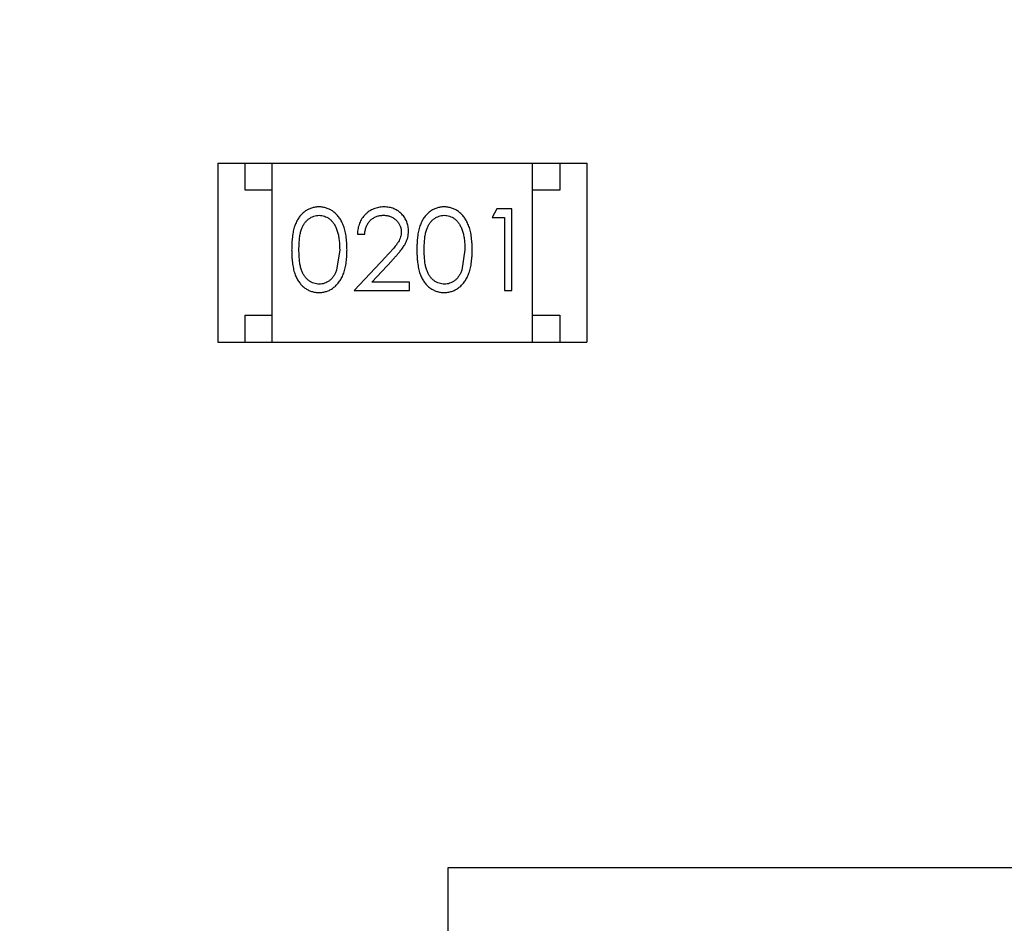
# Model space of a CAD drawing. Header units: inches. Extents: x 398 to 599, y 40 to 151.
# Tile 75 of 100: x 546.28 to 548.1, y 97.72 to 99.39. Entities that reach past the tile are written whole.
import ezdxf

# ---------------------------------------------------------------- set-up
doc = ezdxf.new("R2010")
doc.units = ezdxf.units.IN
doc.header["$LTSCALE"] = 1.21
doc.header["$MEASUREMENT"] = 0
doc.layers.get('0').update_dxf_attribs({"linetype": 'CONTINUOUS'})

msp = doc.modelspace()

# ---------------------------------------------------------------- linework, layer by layer
at = {"color": 7, "linetype": 'Continuous'}
for p, q in [((546.6463, 99.1252), (546.6463, 98.7952)), ((546.6463, 99.1252), (547.3263, 99.1252)), ((546.6963, 99.0752), (546.6963, 99.1252)), ((546.7463, 98.7952), (546.7463, 99.1252)), ((547.2263, 98.7952), (547.2263, 99.1252)), ((547.2763, 99.1252), (547.2763, 99.0752)), ((547.3263, 99.1252), (547.3263, 98.7952)), ((546.7463, 99.0752), (546.6963, 99.0752)), ((547.2763, 99.0752), (547.2263, 99.0752)), ((547.1604, 99.0405), (547.1516, 99.0251)), ((547.1881, 99.0405), (547.1604, 99.0405)), ((547.1881, 98.8905), (547.1881, 99.0405)), ((547.1516, 99.0251), (547.1747, 99.0251)), ((547.1747, 99.0251), (547.1747, 98.8905)), ((546.9035, 98.9943), (546.917, 98.9943)), ((546.8708, 98.9655), (546.8651, 98.9278)), ((547.1016, 98.9655), (547.0959, 98.9278)), ((546.9559, 98.9526), (546.8977, 98.8905)), ((546.9299, 98.9059), (546.9674, 98.9459)), ((546.8977, 98.8905), (546.9997, 98.8905)), ((546.9997, 98.9059), (546.9299, 98.9059)), ((546.9997, 98.8905), (546.9997, 98.9059)), ((547.1747, 98.8905), (547.1881, 98.8905)), ((546.6963, 98.7952), (546.6963, 98.8452)), ((546.6963, 98.8452), (546.7463, 98.8452)), ((547.2263, 98.8452), (547.2763, 98.8452)), ((547.2763, 98.8452), (547.2763, 98.7952)), ((546.6463, 98.7952), (547.3263, 98.7952)), ((547.0706, 95.1273), (547.0706, 97.8273)), ((547.0706, 97.8273), (549.7706, 97.8273))]:
    msp.add_line(p, q, dxfattribs=at)
for radius, start, end in [(23, 281.22586, 258.77532), (22.75, 294.44334, 241.13427)]:
    msp.add_arc((553.751, 92.925), radius, start, end, dxfattribs=at)
for points, knots in [([(546.8325, 99.0443), (546.8313, 99.0443), (546.829, 99.0443), (546.8255, 99.0439), (546.8222, 99.0432), (546.8189, 99.0422), (546.8157, 99.0411), (546.8125, 99.0396), (546.8095, 99.0379), (546.8065, 99.036), (546.8037, 99.0337), (546.8011, 99.0313), (546.7986, 99.0286), (546.7963, 99.0256), (546.7941, 99.0224), (546.7921, 99.019), (546.7903, 99.0153), (546.7886, 99.0113), (546.7871, 99.007), (546.7859, 99.0023), (546.7847, 98.9972), (546.7839, 98.9916), (546.7832, 98.9857), (546.7827, 98.9793), (546.7824, 98.9725), (546.7824, 98.9678), (546.7823, 98.9654)], [0, 0, 0, 0, 0.033742, 0.066533, 0.099153, 0.13154, 0.164087, 0.196563, 0.229707, 0.263315, 0.297504, 0.331686, 0.366482, 0.4021, 0.438958, 0.476748, 0.515985, 0.556589, 0.599519, 0.645765, 0.695487, 0.748721, 0.805687, 0.866754, 0.931405, 1, 1, 1, 1]), ([(546.8843, 98.9654), (546.8842, 98.9677), (546.8842, 98.9722), (546.8839, 98.9788), (546.8834, 98.985), (546.8826, 98.9908), (546.8817, 98.9963), (546.8805, 99.0014), (546.8791, 99.0062), (546.8775, 99.0106), (546.8757, 99.0147), (546.8738, 99.0185), (546.8716, 99.0221), (546.8694, 99.0254), (546.867, 99.0284), (546.8644, 99.0312), (546.8617, 99.0337), (546.8588, 99.0359), (546.8559, 99.0379), (546.8528, 99.0396), (546.8496, 99.0411), (546.8463, 99.0423), (546.843, 99.0432), (546.8396, 99.0439), (546.8361, 99.0443), (546.8337, 99.0443), (546.8325, 99.0443)], [0, 0, 0, 0, 0.065278, 0.127205, 0.186168, 0.241675, 0.294115, 0.343609, 0.390387, 0.434463, 0.476646, 0.517002, 0.555936, 0.593716, 0.630057, 0.665601, 0.700745, 0.734917, 0.768681, 0.802087, 0.834849, 0.867433, 0.900138, 0.932806, 0.966212, 1, 1, 1, 1]), ([(546.9524, 99.0443), (546.9507, 99.0443), (546.9475, 99.0442), (546.9426, 99.0435), (546.938, 99.0424), (546.9336, 99.0409), (546.9294, 99.0389), (546.9253, 99.0365), (546.9215, 99.0336), (546.918, 99.0303), (546.9147, 99.0267), (546.9118, 99.0228), (546.9094, 99.0186), (546.9074, 99.0142), (546.9057, 99.0096), (546.9046, 99.0047), (546.9038, 98.9996), (546.9036, 98.9961), (546.9035, 98.9943)], [0, 0, 0, 0, 0.06445, 0.126725, 0.187421, 0.247417, 0.306749, 0.366595, 0.427749, 0.490235, 0.553031, 0.614805, 0.676505, 0.738096, 0.801021, 0.864897, 0.931209, 1, 1, 1, 1]), ([(546.9977, 98.9997), (546.9977, 99.0012), (546.9976, 99.0041), (546.997, 99.0084), (546.996, 99.0126), (546.9947, 99.0166), (546.9929, 99.0205), (546.9907, 99.0242), (546.9882, 99.0277), (546.9852, 99.0311), (546.982, 99.0342), (546.9785, 99.0369), (546.9747, 99.0392), (546.9708, 99.0411), (546.9665, 99.0425), (546.962, 99.0436), (546.9573, 99.0442), (546.9541, 99.0443), (546.9524, 99.0443)], [0, 0, 0, 0, 0.06271, 0.123347, 0.183401, 0.242828, 0.302097, 0.36242, 0.423725, 0.487032, 0.550491, 0.612709, 0.674265, 0.73617, 0.799211, 0.863483, 0.930525, 1, 1, 1, 1]), ([(547.0633, 99.0443), (547.0621, 99.0443), (547.0598, 99.0443), (547.0563, 99.0439), (547.0529, 99.0432), (547.0496, 99.0422), (547.0464, 99.0411), (547.0433, 99.0396), (547.0403, 99.0379), (547.0373, 99.036), (547.0345, 99.0337), (547.0318, 99.0313), (547.0294, 99.0286), (547.0271, 99.0256), (547.0249, 99.0224), (547.0229, 99.019), (547.0211, 99.0153), (547.0194, 99.0113), (547.0179, 99.007), (547.0166, 99.0023), (547.0155, 98.9972), (547.0147, 98.9916), (547.014, 98.9857), (547.0135, 98.9793), (547.0132, 98.9725), (547.0131, 98.9678), (547.0131, 98.9654)], [0, 0, 0, 0, 0.033742, 0.066533, 0.099153, 0.13154, 0.164087, 0.196563, 0.229707, 0.263315, 0.297504, 0.331686, 0.366482, 0.4021, 0.438958, 0.476748, 0.515985, 0.556589, 0.599519, 0.645765, 0.695487, 0.748721, 0.805687, 0.866754, 0.931405, 1, 1, 1, 1]), ([(547.115, 98.9654), (547.115, 98.9677), (547.115, 98.9722), (547.1147, 98.9788), (547.1141, 98.985), (547.1134, 98.9908), (547.1124, 98.9963), (547.1113, 99.0014), (547.1099, 99.0062), (547.1083, 99.0106), (547.1064, 99.0147), (547.1045, 99.0185), (547.1024, 99.0221), (547.1002, 99.0254), (547.0978, 99.0284), (547.0952, 99.0312), (547.0925, 99.0337), (547.0896, 99.0359), (547.0866, 99.0379), (547.0835, 99.0396), (547.0804, 99.0411), (547.0771, 99.0423), (547.0738, 99.0432), (547.0703, 99.0439), (547.0668, 99.0443), (547.0645, 99.0443), (547.0633, 99.0443)], [0, 0, 0, 0, 0.065278, 0.127205, 0.186168, 0.241675, 0.294115, 0.343609, 0.390387, 0.434463, 0.476646, 0.517002, 0.555936, 0.593716, 0.630057, 0.665601, 0.700745, 0.734917, 0.768681, 0.802087, 0.834849, 0.867433, 0.900138, 0.932806, 0.966212, 1, 1, 1, 1]), ([(546.7958, 98.9655), (546.7958, 98.9675), (546.7958, 98.9714), (546.7961, 98.9771), (546.7964, 98.9823), (546.7969, 98.9872), (546.7975, 98.9918), (546.7984, 98.9959), (546.7993, 98.9997), (546.8004, 99.0031), (546.8016, 99.0062), (546.803, 99.0091), (546.8045, 99.0118), (546.8061, 99.0143), (546.8078, 99.0166), (546.8097, 99.0188), (546.8118, 99.0207), (546.8146, 99.0229), (546.8184, 99.0253), (546.8231, 99.0274), (546.828, 99.0287), (546.8313, 99.0288), (546.8329, 99.0289)], [0, 0, 0, 0, 0.073302, 0.142286, 0.206253, 0.266017, 0.321612, 0.372532, 0.419497, 0.462398, 0.502825, 0.541489, 0.579034, 0.615143, 0.650298, 0.684912, 0.718701, 0.752189, 0.817245, 0.879117, 0.939613, 1, 1, 1, 1]), ([(546.8329, 99.0289), (546.8346, 99.0288), (546.8379, 99.0287), (546.8427, 99.0274), (546.8474, 99.0253), (546.8511, 99.023), (546.854, 99.0207), (546.856, 99.0187), (546.858, 99.0164), (546.8598, 99.014), (546.8615, 99.0112), (546.863, 99.0083), (546.8645, 99.0051), (546.8658, 99.0017), (546.867, 98.998), (546.8681, 98.9941), (546.8689, 98.9899), (546.8696, 98.9855), (546.8701, 98.9809), (546.8706, 98.976), (546.8707, 98.9708), (546.8708, 98.9673), (546.8708, 98.9655)], [0, 0, 0, 0, 0.059689, 0.119507, 0.181075, 0.246162, 0.279894, 0.314468, 0.350403, 0.387474, 0.426147, 0.466624, 0.508745, 0.553328, 0.600058, 0.649177, 0.700552, 0.754894, 0.811825, 0.871514, 0.934319, 1, 1, 1, 1]), ([(546.917, 98.9943), (546.9171, 98.9957), (546.9173, 98.9983), (546.9181, 99.002), (546.919, 99.0056), (546.9203, 99.0089), (546.9218, 99.012), (546.9235, 99.0149), (546.9255, 99.0175), (546.9278, 99.0199), (546.9302, 99.022), (546.9328, 99.0239), (546.9356, 99.0254), (546.9386, 99.0267), (546.9416, 99.0277), (546.9449, 99.0284), (546.9483, 99.0288), (546.9506, 99.0289), (546.9517, 99.0289)], [0, 0, 0, 0, 0.073648, 0.143686, 0.210962, 0.275557, 0.338064, 0.399311, 0.4594, 0.51934, 0.579024, 0.637809, 0.695959, 0.754122, 0.813113, 0.873453, 0.935561, 1, 1, 1, 1]), ([(546.9517, 99.0289), (546.9529, 99.0289), (546.9551, 99.0288), (546.9583, 99.0284), (546.9614, 99.0277), (546.9644, 99.0267), (546.9672, 99.0255), (546.9699, 99.0239), (546.9724, 99.0221), (546.9749, 99.02), (546.9771, 99.0177), (546.979, 99.0153), (546.9806, 99.0128), (546.982, 99.0101), (546.983, 99.0074), (546.9837, 99.0045), (546.9842, 99.0016), (546.9842, 98.9996), (546.9843, 98.9985)], [0, 0, 0, 0, 0.068027, 0.133505, 0.19695, 0.26027, 0.322741, 0.384982, 0.448465, 0.513424, 0.578224, 0.640011, 0.700094, 0.760067, 0.819012, 0.877878, 0.938035, 1, 1, 1, 1]), ([(547.0266, 98.9655), (547.0266, 98.9675), (547.0266, 98.9714), (547.0269, 98.9771), (547.0272, 98.9823), (547.0277, 98.9872), (547.0283, 98.9918), (547.0291, 98.9959), (547.03, 98.9997), (547.0311, 99.0031), (547.0324, 99.0062), (547.0337, 99.0091), (547.0352, 99.0118), (547.0369, 99.0143), (547.0386, 99.0166), (547.0405, 99.0188), (547.0425, 99.0207), (547.0454, 99.0229), (547.0491, 99.0253), (547.0538, 99.0274), (547.0587, 99.0287), (547.0621, 99.0288), (547.0637, 99.0289)], [0, 0, 0, 0, 0.073302, 0.142286, 0.206253, 0.266017, 0.321612, 0.372532, 0.419497, 0.462398, 0.502825, 0.541489, 0.579034, 0.615143, 0.650298, 0.684912, 0.718701, 0.752189, 0.817245, 0.879117, 0.939613, 1, 1, 1, 1]), ([(547.0637, 99.0289), (547.0654, 99.0288), (547.0686, 99.0287), (547.0735, 99.0274), (547.0782, 99.0253), (547.0819, 99.023), (547.0848, 99.0207), (547.0868, 99.0187), (547.0888, 99.0164), (547.0906, 99.014), (547.0923, 99.0112), (547.0938, 99.0083), (547.0953, 99.0051), (547.0966, 99.0017), (547.0977, 98.998), (547.0988, 98.9941), (547.0996, 98.9899), (547.1004, 98.9855), (547.1009, 98.9809), (547.1013, 98.976), (547.1015, 98.9708), (547.1016, 98.9673), (547.1016, 98.9655)], [0, 0, 0, 0, 0.059689, 0.119507, 0.181075, 0.246162, 0.279894, 0.314468, 0.350403, 0.387474, 0.426147, 0.466624, 0.508745, 0.553328, 0.600058, 0.649177, 0.700552, 0.754894, 0.811825, 0.871514, 0.934319, 1, 1, 1, 1]), ([(546.9674, 98.9459), (546.9688, 98.9475), (546.9716, 98.9504), (546.9755, 98.9548), (546.9791, 98.9589), (546.9823, 98.9628), (546.9851, 98.9664), (546.9876, 98.9698), (546.9897, 98.9729), (546.992, 98.9768), (546.9944, 98.9815), (546.9963, 98.9874), (546.9975, 98.9935), (546.9977, 98.9976), (546.9977, 98.9997)], [0, 0, 0, 0, 0.09953, 0.192079, 0.277712, 0.357454, 0.429648, 0.495771, 0.555538, 0.608657, 0.707578, 0.804328, 0.901298, 1, 1, 1, 1]), ([(546.9843, 98.9985), (546.9842, 98.9969), (546.9841, 98.9937), (546.983, 98.9889), (546.9813, 98.9842), (546.9794, 98.9804), (546.9773, 98.9773), (546.9754, 98.9746), (546.9731, 98.9717), (546.9704, 98.9684), (546.9673, 98.9649), (546.9639, 98.961), (546.96, 98.9569), (546.9573, 98.954), (546.9559, 98.9526)], [0, 0, 0, 0, 0.088014, 0.174976, 0.2638, 0.355443, 0.406413, 0.465519, 0.533076, 0.609353, 0.693899, 0.787171, 0.889197, 1, 1, 1, 1]), ([(546.7823, 98.9654), (546.7824, 98.963), (546.7824, 98.9584), (546.7827, 98.9516), (546.7832, 98.9453), (546.7839, 98.9393), (546.7848, 98.9338), (546.7859, 98.9286), (546.7872, 98.9239), (546.7887, 98.9196), (546.7904, 98.9156), (546.7923, 98.9119), (546.7943, 98.9084), (546.7965, 98.9052), (546.7988, 98.9022), (546.8012, 98.8995), (546.8039, 98.8971), (546.8067, 98.8949), (546.8096, 98.8929), (546.8126, 98.8913), (546.8157, 98.8898), (546.8189, 98.8887), (546.8222, 98.8878), (546.8255, 98.8871), (546.829, 98.8867), (546.8313, 98.8866), (546.8325, 98.8866)], [0, 0, 0, 0, 0.068113, 0.132564, 0.193427, 0.250218, 0.303569, 0.353576, 0.400235, 0.443586, 0.484619, 0.524292, 0.56238, 0.599049, 0.63494, 0.669782, 0.704009, 0.737842, 0.771098, 0.803896, 0.836415, 0.868639, 0.900715, 0.933378, 0.966213, 1, 1, 1, 1]), ([(546.8329, 98.902), (546.8313, 98.9021), (546.828, 98.9023), (546.8231, 98.9036), (546.8184, 98.9056), (546.8146, 98.908), (546.8118, 98.9103), (546.8097, 98.9122), (546.8078, 98.9144), (546.806, 98.9167), (546.8044, 98.9192), (546.8029, 98.9219), (546.8016, 98.9248), (546.8003, 98.9279), (546.7993, 98.9313), (546.7983, 98.9351), (546.7976, 98.9393), (546.7969, 98.9438), (546.7964, 98.9487), (546.7961, 98.9539), (546.7958, 98.9596), (546.7958, 98.9635), (546.7958, 98.9655)], [0, 0, 0, 0, 0.060034, 0.120278, 0.182348, 0.247919, 0.281641, 0.315701, 0.350322, 0.385703, 0.421819, 0.459196, 0.497866, 0.538301, 0.58121, 0.628183, 0.679403, 0.734699, 0.794074, 0.858416, 0.927049, 1, 1, 1, 1]), ([(546.8325, 98.8866), (546.8337, 98.8866), (546.8361, 98.8867), (546.8396, 98.8871), (546.843, 98.8878), (546.8464, 98.8887), (546.8496, 98.8899), (546.8528, 98.8914), (546.8559, 98.8931), (546.8589, 98.8951), (546.8618, 98.8974), (546.8645, 98.8999), (546.8671, 98.9027), (546.8695, 98.9057), (546.8718, 98.909), (546.8739, 98.9126), (546.8758, 98.9164), (546.8776, 98.9205), (546.8792, 98.9248), (546.8805, 98.9296), (546.8817, 98.9347), (546.8827, 98.9401), (546.8834, 98.9459), (546.8839, 98.9521), (546.8842, 98.9587), (546.8842, 98.9631), (546.8843, 98.9654)], [0, 0, 0, 0, 0.033824, 0.067298, 0.10028, 0.133019, 0.165736, 0.198792, 0.232372, 0.266409, 0.301016, 0.336196, 0.371972, 0.408574, 0.446394, 0.485225, 0.525372, 0.567224, 0.611081, 0.65775, 0.70702, 0.759235, 0.814484, 0.873227, 0.934937, 1, 1, 1, 1]), ([(547.0131, 98.9654), (547.0131, 98.963), (547.0132, 98.9584), (547.0135, 98.9516), (547.014, 98.9453), (547.0147, 98.9393), (547.0156, 98.9338), (547.0166, 98.9286), (547.018, 98.9239), (547.0195, 98.9196), (547.0212, 98.9156), (547.023, 98.9119), (547.025, 98.9084), (547.0272, 98.9052), (547.0295, 98.9022), (547.032, 98.8995), (547.0347, 98.8971), (547.0374, 98.8949), (547.0404, 98.8929), (547.0434, 98.8913), (547.0465, 98.8898), (547.0497, 98.8887), (547.0529, 98.8878), (547.0563, 98.8871), (547.0598, 98.8867), (547.0621, 98.8866), (547.0633, 98.8866)], [0, 0, 0, 0, 0.068113, 0.132564, 0.193427, 0.250218, 0.303569, 0.353576, 0.400235, 0.443586, 0.484619, 0.524292, 0.56238, 0.599049, 0.63494, 0.669782, 0.704009, 0.737842, 0.771098, 0.803896, 0.836415, 0.868639, 0.900715, 0.933378, 0.966213, 1, 1, 1, 1]), ([(547.0637, 98.902), (547.0621, 98.9021), (547.0588, 98.9023), (547.0539, 98.9036), (547.0491, 98.9056), (547.0454, 98.908), (547.0425, 98.9103), (547.0405, 98.9122), (547.0386, 98.9144), (547.0368, 98.9167), (547.0352, 98.9192), (547.0337, 98.9219), (547.0324, 98.9248), (547.0311, 98.9279), (547.03, 98.9313), (547.0291, 98.9351), (547.0283, 98.9393), (547.0277, 98.9438), (547.0272, 98.9487), (547.0269, 98.9539), (547.0266, 98.9596), (547.0266, 98.9635), (547.0266, 98.9655)], [0, 0, 0, 0, 0.060034, 0.120278, 0.182348, 0.247919, 0.281641, 0.315701, 0.350322, 0.385703, 0.421819, 0.459196, 0.497866, 0.538301, 0.58121, 0.628183, 0.679403, 0.734699, 0.794074, 0.858416, 0.927049, 1, 1, 1, 1]), ([(547.0633, 98.8866), (547.0645, 98.8866), (547.0668, 98.8867), (547.0703, 98.8871), (547.0738, 98.8878), (547.0771, 98.8887), (547.0804, 98.8899), (547.0836, 98.8914), (547.0867, 98.8931), (547.0897, 98.8951), (547.0926, 98.8974), (547.0953, 98.8999), (547.0979, 98.9027), (547.1003, 98.9057), (547.1026, 98.909), (547.1046, 98.9126), (547.1066, 98.9164), (547.1083, 98.9205), (547.11, 98.9248), (547.1113, 98.9296), (547.1125, 98.9347), (547.1134, 98.9401), (547.1141, 98.9459), (547.1147, 98.9521), (547.115, 98.9587), (547.115, 98.9631), (547.115, 98.9654)], [0, 0, 0, 0, 0.033824, 0.067298, 0.10028, 0.133019, 0.165736, 0.198792, 0.232372, 0.266409, 0.301016, 0.336196, 0.371972, 0.408574, 0.446394, 0.485225, 0.525372, 0.567224, 0.611081, 0.65775, 0.70702, 0.759235, 0.814484, 0.873227, 0.934937, 1, 1, 1, 1]), ([(546.8651, 98.9278), (546.8647, 98.9267), (546.864, 98.9247), (546.8627, 98.9217), (546.8612, 98.919), (546.8596, 98.9165), (546.8578, 98.9142), (546.856, 98.912), (546.854, 98.9101), (546.8512, 98.9079), (546.8475, 98.9055), (546.8428, 98.9035), (546.8379, 98.9022), (546.8346, 98.9021), (546.8329, 98.902)], [0, 0, 0, 0, 0.075949, 0.148549, 0.218996, 0.286119, 0.351826, 0.416074, 0.478265, 0.540325, 0.660405, 0.774606, 0.887187, 1, 1, 1, 1]), ([(547.0959, 98.9278), (547.0955, 98.9267), (547.0948, 98.9247), (547.0934, 98.9217), (547.092, 98.919), (547.0904, 98.9165), (547.0886, 98.9142), (547.0868, 98.912), (547.0847, 98.9101), (547.0819, 98.9079), (547.0783, 98.9055), (547.0735, 98.9035), (547.0687, 98.9022), (547.0654, 98.9021), (547.0637, 98.902)], [0, 0, 0, 0, 0.075949, 0.148549, 0.218996, 0.286119, 0.351826, 0.416074, 0.478265, 0.540325, 0.660405, 0.774606, 0.887187, 1, 1, 1, 1])]:
    msp.add_open_spline(points, degree=3, knots=knots, dxfattribs=at)

doc.saveas('drawing.dxf')
